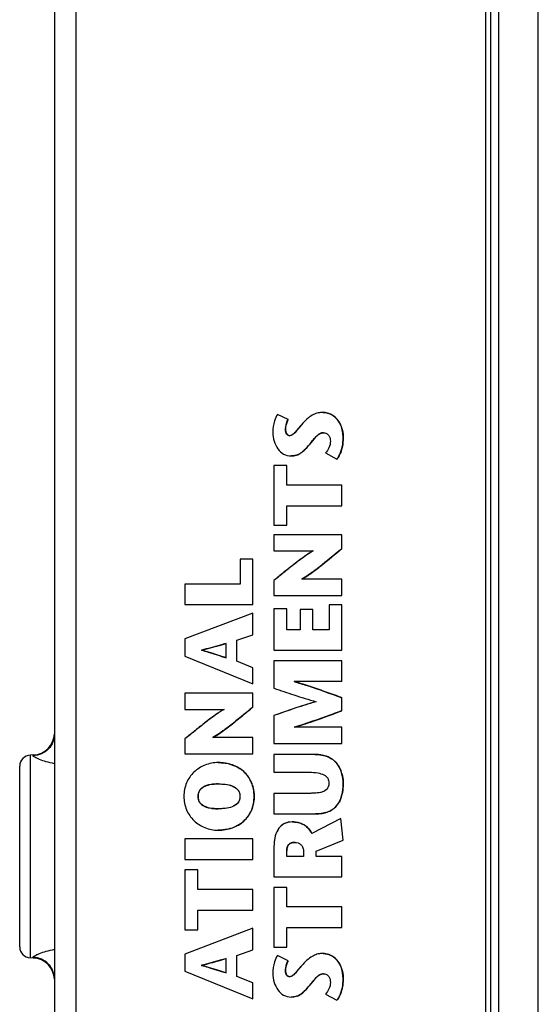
# Model space of a CAD drawing. Header units: inches. Extents: x 0 to 34, y 0 to 22.
# Tile 100 of 133: x 11.4 to 12.3, y 17.7 to 19.5. Entities that reach past the tile are written whole.
import ezdxf

# ---------------------------------------------------------------- set-up
doc = ezdxf.new("R2010")
doc.units = ezdxf.units.IN
doc.header["$LTSCALE"] = 1.87
doc.header["$MEASUREMENT"] = 0
doc.layers.get('0').update_dxf_attribs({"linetype": 'CONTINUOUS'})

msp = doc.modelspace()

# ---------------------------------------------------------------- linework, layer by layer
at = {"color": 3, "linetype": 'CONTINUOUS'}
for p, q in [((12.3203, 16.4184), (12.3203, 19.6077)), ((12.2503, 16.488), (12.2503, 19.538))]:
    msp.add_line(p, q, dxfattribs=at)
at = {"color": 7, "linetype": 'CONTINUOUS'}
for p, q in [((11.4587, 19.5574), (11.4587, 16.4676)), ((11.4967, 19.5574), (11.4967, 16.4676)), ((12.2264, 19.5712), (12.2264, 16.4538)), ((12.236, 16.4538), (12.236, 19.5712)), ((11.9371, 18.8035), (11.9371, 18.8035)), ((11.8747, 18.7907), (11.8557, 18.8)), ((11.8747, 18.7907), (11.8557, 18.8)), ((11.8557, 18.8), (11.8557, 18.8)), ((11.8747, 18.7907), (11.8747, 18.7907)), ((11.8702, 18.7729), (11.8702, 18.7729)), ((11.8711, 18.7674), (11.8718, 18.7658)), ((11.8718, 18.7658), (11.8733, 18.7639)), ((11.9319, 18.766), (11.9297, 18.7647)), ((11.9375, 18.7673), (11.9375, 18.7673)), ((11.8733, 18.7639), (11.8745, 18.763)), ((11.8777, 18.7621), (11.8776, 18.7621)), ((11.9206, 18.756), (11.9124, 18.746)), ((11.9236, 18.7594), (11.9206, 18.756)), ((11.9263, 18.762), (11.9236, 18.7594)), ((11.9297, 18.7647), (11.9263, 18.762)), ((11.9728, 18.7583), (11.9727, 18.7583)), ((11.9031, 18.7359), (11.9004, 18.7334)), ((11.9124, 18.746), (11.9124, 18.746)), ((11.9416, 18.7313), (11.9616, 18.7203)), ((11.8801, 18.726), (11.88, 18.726)), ((11.9617, 18.7203), (11.9616, 18.7203)), ((11.8496, 18.7088), (11.8496, 18.6025)), ((11.8723, 18.7088), (11.8496, 18.7088)), ((11.8723, 18.6739), (11.8723, 18.7088)), ((11.8723, 18.6739), (11.8723, 18.7088)), ((11.9707, 18.6739), (11.8723, 18.6739)), ((11.9706, 18.6374), (11.9706, 18.6739)), ((11.9707, 18.6374), (11.9707, 18.6739)), ((11.8723, 18.6025), (11.8723, 18.6374)), ((11.8723, 18.6025), (11.8723, 18.6374)), ((11.8723, 18.6374), (11.9707, 18.6374)), ((11.8496, 18.6025), (11.8723, 18.6025)), ((11.8496, 18.5855), (11.8496, 18.5568)), ((11.9707, 18.5855), (11.8496, 18.5855)), ((11.9706, 18.5611), (11.9706, 18.5855)), ((11.9707, 18.5611), (11.9707, 18.5855)), ((11.8496, 18.5568), (11.9195, 18.5568)), ((11.9707, 18.5611), (11.9706, 18.5611)), ((11.7895, 18.5419), (11.7895, 18.4976)), ((11.8122, 18.5419), (11.7895, 18.5419)), ((11.8122, 18.4611), (11.8122, 18.5419)), ((11.8122, 18.4611), (11.8122, 18.5419)), ((11.8496, 18.5042), (11.8496, 18.4777)), ((11.9707, 18.5064), (11.8992, 18.5064)), ((11.905, 18.51), (11.8993, 18.5065)), ((11.9706, 18.4777), (11.9706, 18.5064)), ((11.9707, 18.4777), (11.9707, 18.5064)), ((11.6911, 18.4976), (11.6911, 18.4611)), ((11.7895, 18.4976), (11.6911, 18.4976)), ((11.8496, 18.4777), (11.9707, 18.4777)), ((11.6911, 18.4611), (11.8122, 18.4611)), ((11.8496, 18.4534), (11.8496, 18.3798)), ((11.8723, 18.4534), (11.8496, 18.4534)), ((11.8723, 18.4163), (11.8723, 18.4534)), ((11.8723, 18.4163), (11.8723, 18.4534)), ((11.8961, 18.4525), (11.8961, 18.4163)), ((11.9188, 18.4525), (11.8961, 18.4525)), ((11.9188, 18.4163), (11.9188, 18.4525)), ((11.9188, 18.4163), (11.9188, 18.4525)), ((11.948, 18.4608), (11.948, 18.4163)), ((11.9707, 18.4608), (11.948, 18.4608)), ((11.9706, 18.3798), (11.9706, 18.4608)), ((11.9707, 18.3798), (11.9707, 18.4608)), ((11.8122, 18.4461), (11.6911, 18.4001)), ((11.8122, 18.4073), (11.8122, 18.4461)), ((11.8122, 18.4073), (11.8122, 18.4461)), ((11.8122, 18.4461), (11.8122, 18.4461)), ((11.8961, 18.4163), (11.8723, 18.4163)), ((11.948, 18.4163), (11.9188, 18.4163)), ((11.6911, 18.4001), (11.6911, 18.3694)), ((11.7833, 18.3978), (11.8122, 18.4073)), ((11.7833, 18.3978), (11.8122, 18.4073)), ((11.7833, 18.3603), (11.7833, 18.3978)), ((11.7833, 18.3603), (11.7833, 18.3978)), ((11.7833, 18.3978), (11.7833, 18.3978)), ((11.8122, 18.4073), (11.8122, 18.4073)), ((11.7209, 18.3802), (11.7209, 18.3802)), ((11.7641, 18.3919), (11.7641, 18.3665)), ((11.8496, 18.3798), (11.9707, 18.3798)), ((11.6911, 18.3694), (11.8122, 18.3201)), ((11.8122, 18.3487), (11.7833, 18.3603)), ((11.8122, 18.3487), (11.7833, 18.3603)), ((11.7833, 18.3603), (11.7833, 18.3603)), ((11.8122, 18.3201), (11.8122, 18.3487)), ((11.8122, 18.3201), (11.8122, 18.3487)), ((11.8122, 18.3487), (11.8122, 18.3487)), ((11.8496, 18.3608), (11.8496, 18.3123)), ((11.9707, 18.3608), (11.8496, 18.3608)), ((11.9706, 18.3243), (11.9706, 18.3608)), ((11.9707, 18.3243), (11.9707, 18.3608)), ((11.8122, 18.3201), (11.8122, 18.3201)), ((11.9707, 18.3243), (11.8854, 18.3242)), ((11.6911, 18.3034), (11.6911, 18.2746)), ((11.8122, 18.3034), (11.6911, 18.3034)), ((11.8122, 18.279), (11.8122, 18.3034)), ((11.8122, 18.279), (11.8122, 18.3034)), ((11.9706, 18.2722), (11.9706, 18.2952)), ((11.9707, 18.2952), (11.9706, 18.2952)), ((11.9707, 18.2722), (11.9707, 18.2952)), ((11.6911, 18.2746), (11.761, 18.2746)), ((11.8122, 18.279), (11.8122, 18.279)), ((11.8496, 18.2634), (11.8496, 18.2139)), ((11.9707, 18.2722), (11.9706, 18.2722)), ((11.9707, 18.2426), (11.8854, 18.2427)), ((11.9706, 18.2139), (11.9706, 18.2426)), ((11.9707, 18.2139), (11.9707, 18.2426)), ((11.6911, 18.222), (11.6911, 18.1956)), ((11.8122, 18.2243), (11.7407, 18.2243)), ((11.7465, 18.2278), (11.7408, 18.2243)), ((11.8122, 18.1956), (11.8122, 18.2243)), ((11.8122, 18.1956), (11.8122, 18.2243)), ((11.8496, 18.2139), (11.9707, 18.2139)), ((11.4207, 18.1934), (11.4157, 18.1932)), ((11.4157, 17.8319), (11.4157, 18.1932)), ((11.4207, 18.1921), (11.4207, 18.1934)), ((11.6911, 18.1956), (11.8122, 18.1956)), ((11.8496, 18.1942), (11.8496, 18.1627)), ((11.9228, 18.1942), (11.8496, 18.1942)), ((11.3967, 17.8515), (11.3967, 18.1735)), ((11.7503, 18.1798), (11.7503, 18.1798)), ((11.8496, 18.1627), (11.9124, 18.1627)), ((11.7227, 18.1356), (11.7203, 18.1337)), ((11.7329, 18.1399), (11.7276, 18.1382)), ((11.7375, 18.1408), (11.7329, 18.1399)), ((11.7503, 18.1418), (11.7503, 18.1418)), ((11.9728, 18.142), (11.9727, 18.142)), ((11.7144, 18.1196), (11.7143, 18.1196)), ((11.8143, 18.1196), (11.8142, 18.1196)), ((11.8496, 18.125), (11.8496, 18.0885)), ((11.9129, 18.125), (11.8496, 18.125)), ((11.7205, 18.1054), (11.7232, 18.1034)), ((11.7332, 18.0993), (11.7376, 18.0984)), ((11.7503, 18.0975), (11.7503, 18.0975)), ((11.8496, 18.0885), (11.9237, 18.0885)), ((11.9236, 18.0885), (11.9237, 18.0885)), ((11.882, 18.0741), (11.8819, 18.0741)), ((11.9687, 18.0805), (11.9169, 18.0537)), ((11.9727, 18.0414), (11.9687, 18.0805)), ((11.9688, 18.0805), (11.9687, 18.0805)), ((11.9728, 18.0414), (11.9688, 18.0805)), ((11.7503, 18.0594), (11.7503, 18.0594)), ((11.7503, 18.0594), (11.7503, 18.0594)), ((11.6911, 18.0437), (11.6911, 18.0072)), ((11.8122, 18.0437), (11.6911, 18.0437)), ((11.8122, 18.0072), (11.8122, 18.0437)), ((11.8122, 18.0072), (11.8122, 18.0437)), ((11.8496, 18.0302), (11.8496, 17.9762)), ((11.8872, 18.0376), (11.8871, 18.0376)), ((11.9248, 18.0222), (11.9727, 18.0414)), ((11.9249, 18.0222), (11.9728, 18.0414)), ((11.9728, 18.0414), (11.9727, 18.0414)), ((11.8723, 18.0127), (11.8723, 18.0224)), ((11.8723, 18.0127), (11.8723, 18.0224)), ((11.8723, 18.0224), (11.8723, 18.0224)), ((11.902, 18.0127), (11.8723, 18.0127)), ((11.902, 18.0231), (11.902, 18.0127)), ((11.9248, 18.0127), (11.9248, 18.0222)), ((11.9249, 18.0222), (11.9248, 18.0222)), ((11.9707, 18.0127), (11.9248, 18.0127)), ((11.9249, 18.0127), (11.9249, 18.0222)), ((11.9706, 17.9762), (11.9706, 18.0127)), ((11.9707, 17.9762), (11.9707, 18.0127)), ((11.6911, 18.0072), (11.8122, 18.0072)), ((11.6911, 17.9885), (11.6911, 17.8821)), ((11.7138, 17.9885), (11.6911, 17.9885)), ((11.7138, 17.9535), (11.7138, 17.9885)), ((11.7138, 17.9535), (11.7138, 17.9885)), ((11.8496, 17.9762), (11.9707, 17.9762)), ((11.8122, 17.9535), (11.7138, 17.9535)), ((11.8122, 17.917), (11.8122, 17.9535)), ((11.8122, 17.917), (11.8122, 17.9535)), ((11.8496, 17.9575), (11.8496, 17.8511)), ((11.8723, 17.9575), (11.8496, 17.9575)), ((11.8723, 17.9226), (11.8723, 17.9575)), ((11.8723, 17.9226), (11.8723, 17.9575)), ((11.7138, 17.8821), (11.7138, 17.917)), ((11.7138, 17.8821), (11.7138, 17.917)), ((11.7138, 17.917), (11.8122, 17.917)), ((11.9707, 17.9226), (11.8723, 17.9226)), ((11.9706, 17.8861), (11.9706, 17.9226)), ((11.9707, 17.8861), (11.9707, 17.9226)), ((11.8122, 17.8847), (11.6911, 17.8387)), ((11.6911, 17.8821), (11.7138, 17.8821)), ((11.8122, 17.846), (11.8122, 17.8847)), ((11.8122, 17.846), (11.8122, 17.8847)), ((11.8122, 17.8847), (11.8122, 17.8847)), ((11.8723, 17.8511), (11.8723, 17.8861)), ((11.8723, 17.8511), (11.8723, 17.8861)), ((11.8723, 17.8861), (11.9707, 17.8861)), ((11.6911, 17.8387), (11.6911, 17.8081)), ((11.7833, 17.8364), (11.8122, 17.846)), ((11.7833, 17.8364), (11.8122, 17.846)), ((11.7833, 17.7989), (11.7833, 17.8364)), ((11.7833, 17.7989), (11.7833, 17.8364)), ((11.7833, 17.8364), (11.7833, 17.8364)), ((11.8122, 17.846), (11.8122, 17.846)), ((11.8496, 17.8511), (11.8723, 17.8511)), ((11.8747, 17.8269), (11.8557, 17.8363)), ((11.8747, 17.8269), (11.8557, 17.8363)), ((11.8557, 17.8363), (11.8557, 17.8363)), ((11.9371, 17.8397), (11.9371, 17.8397)), ((11.4207, 17.8317), (11.4157, 17.8319)), ((11.4207, 17.8317), (11.4207, 17.8329)), ((11.7209, 17.8188), (11.7209, 17.8188)), ((11.7641, 17.8306), (11.7641, 17.8051)), ((11.8747, 17.8269), (11.8747, 17.8269)), ((11.6911, 17.8081), (11.8122, 17.7588)), ((11.8702, 17.8091), (11.8702, 17.8091)), ((11.8711, 17.8036), (11.8718, 17.8021)), ((11.8718, 17.8021), (11.8733, 17.8001)), ((11.9319, 17.8022), (11.9297, 17.801)), ((11.9375, 17.8036), (11.9375, 17.8036)), ((11.8122, 17.7873), (11.7833, 17.7989)), ((11.8122, 17.7873), (11.7833, 17.7989)), ((11.7833, 17.7989), (11.7833, 17.7989)), ((11.8122, 17.7588), (11.8122, 17.7873)), ((11.8122, 17.7588), (11.8122, 17.7873)), ((11.8122, 17.7873), (11.8122, 17.7873)), ((11.8733, 17.8001), (11.8745, 17.7993)), ((11.8777, 17.7984), (11.8776, 17.7984)), ((11.9206, 17.7922), (11.9124, 17.7823)), ((11.9236, 17.7956), (11.9206, 17.7922)), ((11.9263, 17.7983), (11.9236, 17.7956)), ((11.9297, 17.801), (11.9263, 17.7983)), ((11.9728, 17.7946), (11.9727, 17.7946)), ((11.9031, 17.7721), (11.9004, 17.7696)), ((11.9124, 17.7823), (11.9124, 17.7823)), ((11.9416, 17.7676), (11.9616, 17.7565)), ((11.8122, 17.7588), (11.8122, 17.7588)), ((11.8801, 17.7622), (11.88, 17.7622)), ((11.9617, 17.7565), (11.9616, 17.7565))]:
    msp.add_line(p, q, dxfattribs=at)
for centre, radius, start, end in [((11.9349, 18.7675), 0.0363, 61.4166, 70.7925), ((11.9349, 18.7674), 0.0363, 52.7104, 61.4337), ((11.935, 18.7676), 0.0361, 42.5318, 52.6875), ((11.9341, 18.7668), 0.0372, 33.707, 42.4963), ((11.9375, 18.7554), 0.0119, 89.9992, 93.6104), ((11.9254, 18.7626), 0.0469, 15.6967, 22.0134), ((11.9011, 18.7563), 0.0715, 348.6879, 349.255), ((11.882, 18.7526), 0.0264, 289.5328, 297.0279), ((11.9237, 18.7491), 0.0478, 331.7867, 336.6779), ((11.4194, 18.2327), 0.0394, 272, 357.7827), ((11.4164, 18.1735), 0.0197, 92, 180), ((11.9304, 18.1528), 0.0402, 46.9284, 55.7703), ((11.7581, 18.122), 0.0563, 44.3583, 54.7922), ((11.7593, 18.1233), 0.0545, 36.0947, 44.3046), ((11.7587, 18.123), 0.0551, 22.4163, 36.0148), ((11.9169, 18.1458), 0.0555, 15.1808, 20.3084), ((11.7564, 18.122), 0.0576, 17.6058, 22.4344), ((11.7317, 18.1208), 0.0172, 153.4145, 156.8803), ((11.9118, 18.1366), 0.0605, 342.7502, 347.5562), ((11.7316, 18.1184), 0.0171, 203.9294, 209.4317), ((11.933, 18.1272), 0.0372, 303.696, 311.2233), ((11.9328, 18.1273), 0.0375, 311.322, 323.5385), ((11.9302, 18.1292), 0.0407, 323.5622, 330.8722), ((11.7592, 18.1161), 0.0547, 312.5723, 323.2366), ((11.759, 18.1161), 0.0548, 323.3198, 335.5078), ((11.9285, 18.1367), 0.0478, 285.2743, 291.1003), ((11.7532, 18.1264), 0.0667, 286.7158, 292.4748), ((11.7578, 18.1176), 0.0567, 304.5421, 312.5467), ((11.8837, 18.0263), 0.0107, 130.333, 137.3977), ((11.4164, 17.8515), 0.0197, 180, 268), ((11.9349, 17.8037), 0.0363, 52.7107, 70.7969), ((11.4194, 17.7923), 0.0394, 2.2164, 88), ((11.935, 17.8038), 0.0361, 42.533, 52.6876), ((11.9341, 17.8031), 0.0372, 33.7015, 42.4973), ((11.9375, 17.7916), 0.0119, 89.9993, 93.5934), ((11.9254, 17.7988), 0.0469, 15.6919, 22.0096), ((11.9235, 17.7854), 0.048, 331.9446, 336.6822), ((11.882, 17.7888), 0.0264, 289.5794, 297.0848)]:
    msp.add_arc(centre, radius, start, end, dxfattribs=at)
for points, knots in [([(11.9371, 18.8035), (11.9341, 18.8035), (11.9281, 18.8031), (11.919, 18.7998), (11.9098, 18.7933), (11.904, 18.7875), (11.9008, 18.7841)], [0, 0, 0, 0, 0.211374, 0.423088, 0.673531, 1, 1, 1, 1]), ([(11.9371, 18.8035), (11.9378, 18.8035), (11.9411, 18.8033), (11.9443, 18.8025), (11.9468, 18.8017)], [0, 0, 0, 0, 0.211518, 1, 1, 1, 1]), ([(11.9727, 18.7583), (11.9727, 18.7659), (11.9709, 18.7794), (11.9605, 18.7947), (11.9485, 18.8017), (11.9405, 18.8035), (11.9371, 18.8035)], [0, 0, 0, 0, 0.357603, 0.623377, 0.838424, 1, 1, 1, 1]), ([(11.9727, 18.7583), (11.9727, 18.7688), (11.9686, 18.7908), (11.9474, 18.8035), (11.9371, 18.8035)], [0, 0, 0, 0, 0.504533, 1, 1, 1, 1]), ([(11.8557, 18.8), (11.8534, 18.7964), (11.8493, 18.7861), (11.8475, 18.7751), (11.8475, 18.7684)], [0, 0, 0, 0, 0.38441, 1, 1, 1, 1]), ([(11.8747, 18.7907), (11.874, 18.7894), (11.8712, 18.7839), (11.8702, 18.7776), (11.8702, 18.7729)], [0, 0, 0, 0, 0.23427, 1, 1, 1, 1]), ([(11.8702, 18.7729), (11.8702, 18.7745), (11.8705, 18.7807), (11.8723, 18.7868), (11.8747, 18.7907)], [0, 0, 0, 0, 0.268192, 1, 1, 1, 1]), ([(11.9008, 18.7841), (11.8962, 18.7792), (11.8907, 18.7719), (11.8833, 18.764), (11.8794, 18.7621), (11.8776, 18.7621)], [0, 0, 0, 0, 0.623129, 0.838568, 1, 1, 1, 1]), ([(11.9008, 18.7841), (11.8971, 18.7801), (11.8919, 18.7737), (11.8852, 18.7656), (11.8803, 18.7621), (11.8776, 18.7621)], [0, 0, 0, 0, 0.502342, 0.753436, 1, 1, 1, 1]), ([(11.9651, 18.7875), (11.9654, 18.7869), (11.9669, 18.7846), (11.9682, 18.7821), (11.9689, 18.7802)], [0, 0, 0, 0, 0.23895, 1, 1, 1, 1]), ([(11.8475, 18.7684), (11.8475, 18.7629), (11.849, 18.7523), (11.8555, 18.7384), (11.8661, 18.7284), (11.8755, 18.726), (11.88, 18.726)], [0, 0, 0, 0, 0.278706, 0.533886, 0.767931, 1, 1, 1, 1]), ([(11.8702, 18.7729), (11.8702, 18.7723), (11.8703, 18.7705), (11.8707, 18.7686), (11.8711, 18.7674)], [0, 0, 0, 0, 0.278681, 1, 1, 1, 1]), ([(11.8776, 18.7621), (11.8766, 18.7621), (11.8746, 18.7626), (11.8721, 18.7649), (11.8705, 18.7685), (11.8702, 18.7713), (11.8702, 18.7729)], [0, 0, 0, 0, 0.201577, 0.416953, 0.674606, 1, 1, 1, 1]), ([(11.9124, 18.746), (11.9145, 18.7484), (11.9183, 18.7533), (11.924, 18.7601), (11.93, 18.7656), (11.9351, 18.7673), (11.9375, 18.7673)], [0, 0, 0, 0, 0.281866, 0.551182, 0.789097, 1, 1, 1, 1]), ([(11.9375, 18.7673), (11.9394, 18.7673), (11.9433, 18.7665), (11.9475, 18.7626), (11.9496, 18.7576), (11.9501, 18.7539), (11.9501, 18.7521)], [0, 0, 0, 0, 0.268258, 0.507263, 0.751118, 1, 1, 1, 1]), ([(11.9706, 18.7753), (11.971, 18.774), (11.9723, 18.7685), (11.9728, 18.7627), (11.9728, 18.7583)], [0, 0, 0, 0, 0.22713, 1, 1, 1, 1]), ([(11.9501, 18.7521), (11.9501, 18.7481), (11.9481, 18.7405), (11.9438, 18.7342), (11.9416, 18.7313)], [0, 0, 0, 0, 0.527645, 1, 1, 1, 1]), ([(11.9616, 18.7203), (11.9636, 18.7227), (11.9706, 18.7343), (11.9727, 18.7481), (11.9727, 18.7583)], [0, 0, 0, 0, 0.236277, 1, 1, 1, 1]), ([(11.88, 18.726), (11.8833, 18.726), (11.8896, 18.7267), (11.8981, 18.7311), (11.9053, 18.7379), (11.9099, 18.7432), (11.9124, 18.746)], [0, 0, 0, 0, 0.249537, 0.471213, 0.71172, 1, 1, 1, 1]), ([(11.9004, 18.7334), (11.8999, 18.733), (11.8979, 18.7313), (11.8957, 18.7299), (11.894, 18.729)], [0, 0, 0, 0, 0.257589, 1, 1, 1, 1]), ([(11.9124, 18.746), (11.9116, 18.7451), (11.9086, 18.7416), (11.9055, 18.7382), (11.9031, 18.7359)], [0, 0, 0, 0, 0.273583, 1, 1, 1, 1]), ([(11.9713, 18.7422), (11.971, 18.7412), (11.9701, 18.7371), (11.9688, 18.733), (11.9676, 18.7302)], [0, 0, 0, 0, 0.255189, 1, 1, 1, 1]), ([(11.8908, 18.7277), (11.89, 18.7274), (11.8866, 18.7263), (11.8829, 18.726), (11.8801, 18.726)], [0, 0, 0, 0, 0.230871, 1, 1, 1, 1]), ([(11.9195, 18.5568), (11.913, 18.5534), (11.901, 18.545), (11.8836, 18.5318), (11.8666, 18.5181), (11.8553, 18.5088), (11.8496, 18.5042)], [0, 0, 0, 0, 0.249982, 0.50006, 0.749974, 1, 1, 1, 1]), ([(11.9195, 18.5567), (11.9144, 18.5541), (11.9032, 18.5466), (11.886, 18.5337), (11.8678, 18.5191), (11.8555, 18.509), (11.8496, 18.5042)], [0, 0, 0, 0, 0.198716, 0.45764, 0.737949, 1, 1, 1, 1]), ([(11.8992, 18.5065), (11.9049, 18.5097), (11.9168, 18.5178), (11.9406, 18.536), (11.9585, 18.5511), (11.9706, 18.5611)], [0, 0, 0, 0, 0.219143, 0.475831, 1, 1, 1, 1]), ([(11.8992, 18.5064), (11.9057, 18.5102), (11.9181, 18.5187), (11.9418, 18.5371), (11.9591, 18.5516), (11.9706, 18.5611)], [0, 0, 0, 0, 0.249981, 0.50004, 1, 1, 1, 1]), ([(11.9707, 18.5611), (11.9668, 18.5579), (11.9506, 18.5444), (11.9343, 18.531), (11.9214, 18.5214)], [0, 0, 0, 0, 0.239804, 1, 1, 1, 1]), ([(11.9214, 18.5214), (11.92, 18.5203), (11.9146, 18.5164), (11.9092, 18.5126), (11.905, 18.51)], [0, 0, 0, 0, 0.264918, 1, 1, 1, 1]), ([(11.7203, 18.38), (11.7244, 18.381), (11.7391, 18.3848), (11.7536, 18.389), (11.7641, 18.3919)], [0, 0, 0, 0, 0.278153, 1, 1, 1, 1]), ([(11.7641, 18.3665), (11.7606, 18.3676), (11.7461, 18.3723), (11.7315, 18.3769), (11.7203, 18.38)], [0, 0, 0, 0, 0.240353, 1, 1, 1, 1]), ([(11.7642, 18.3919), (11.7607, 18.391), (11.7461, 18.3869), (11.7315, 18.3828), (11.7204, 18.38)], [0, 0, 0, 0, 0.24, 1, 1, 1, 1]), ([(11.7204, 18.38), (11.7245, 18.3789), (11.7392, 18.3747), (11.7536, 18.3698), (11.7642, 18.3665)], [0, 0, 0, 0, 0.277258, 1, 1, 1, 1]), ([(11.8496, 18.3123), (11.8615, 18.3083), (11.8863, 18.2996), (11.9114, 18.292), (11.9247, 18.2883)], [0, 0, 0, 0, 0.476296, 1, 1, 1, 1]), ([(11.8854, 18.3241), (11.8931, 18.3218), (11.9218, 18.313), (11.9501, 18.3028), (11.9707, 18.2952)], [0, 0, 0, 0, 0.267724, 1, 1, 1, 1]), ([(11.9706, 18.2952), (11.964, 18.2977), (11.9358, 18.308), (11.9073, 18.3176), (11.8854, 18.3241)], [0, 0, 0, 0, 0.237145, 1, 1, 1, 1]), ([(11.761, 18.2746), (11.7559, 18.2719), (11.7447, 18.2645), (11.7275, 18.2515), (11.7093, 18.2369), (11.6971, 18.2269), (11.6911, 18.222)], [0, 0, 0, 0, 0.19878, 0.457667, 0.737923, 1, 1, 1, 1]), ([(11.761, 18.2746), (11.7545, 18.2712), (11.7425, 18.2629), (11.7251, 18.2496), (11.7081, 18.2359), (11.6968, 18.2267), (11.6911, 18.222)], [0, 0, 0, 0, 0.249982, 0.50006, 0.749974, 1, 1, 1, 1]), ([(11.7407, 18.2243), (11.7464, 18.2276), (11.7583, 18.2356), (11.7821, 18.2539), (11.8, 18.2689), (11.8122, 18.279)], [0, 0, 0, 0, 0.219115, 0.475789, 1, 1, 1, 1]), ([(11.7407, 18.2243), (11.7472, 18.228), (11.7596, 18.2366), (11.7834, 18.2549), (11.8006, 18.2694), (11.8122, 18.279)], [0, 0, 0, 0, 0.249981, 0.50004, 1, 1, 1, 1]), ([(11.8122, 18.279), (11.8083, 18.2757), (11.7921, 18.2622), (11.7758, 18.2488), (11.7629, 18.2392)], [0, 0, 0, 0, 0.239828, 1, 1, 1, 1]), ([(11.9247, 18.2883), (11.9178, 18.2863), (11.8926, 18.2787), (11.8677, 18.2699), (11.8496, 18.2634)], [0, 0, 0, 0, 0.270885, 1, 1, 1, 1]), ([(11.9707, 18.2722), (11.964, 18.2697), (11.9358, 18.2592), (11.9074, 18.2494), (11.8854, 18.2428)], [0, 0, 0, 0, 0.237183, 1, 1, 1, 1]), ([(11.8854, 18.2428), (11.8931, 18.2451), (11.9218, 18.2541), (11.95, 18.2645), (11.9706, 18.2722)], [0, 0, 0, 0, 0.267672, 1, 1, 1, 1]), ([(11.4587, 18.2312), (11.4587, 18.2262), (11.4568, 18.2161), (11.4484, 18.2033), (11.4358, 18.1946), (11.4257, 18.1923), (11.4207, 18.1921)], [0, 0, 0, 0, 0.249209, 0.498874, 0.749194, 1, 1, 1, 1]), ([(11.7629, 18.2392), (11.7615, 18.2382), (11.7561, 18.2342), (11.7506, 18.2304), (11.7465, 18.2278)], [0, 0, 0, 0, 0.264972, 1, 1, 1, 1]), ([(11.4587, 18.1777), (11.4537, 18.1787), (11.4446, 18.1809), (11.4341, 18.1843), (11.4275, 18.1872), (11.424, 18.189), (11.4218, 18.1904), (11.4207, 18.1916), (11.4207, 18.1921)], [0, 0, 0, 0, 0.370545, 0.679685, 0.802455, 0.898623, 0.964442, 1, 1, 1, 1]), ([(11.9228, 18.1942), (11.9245, 18.1942), (11.9306, 18.194), (11.9368, 18.193), (11.941, 18.1917)], [0, 0, 0, 0, 0.271111, 1, 1, 1, 1]), ([(11.9727, 18.142), (11.9727, 18.1486), (11.9712, 18.1617), (11.9624, 18.1796), (11.9452, 18.1921), (11.9306, 18.1942), (11.9228, 18.1942)], [0, 0, 0, 0, 0.245562, 0.476087, 0.712404, 1, 1, 1, 1]), ([(11.9727, 18.142), (11.9727, 18.1488), (11.9711, 18.1625), (11.9629, 18.1781), (11.9524, 18.1869), (11.94, 18.1929), (11.9296, 18.1942), (11.9228, 18.1942)], [0, 0, 0, 0, 0.250136, 0.499383, 0.624667, 0.750076, 1, 1, 1, 1]), ([(11.941, 18.1917), (11.9421, 18.1913), (11.9463, 18.1899), (11.9503, 18.1878), (11.953, 18.186)], [0, 0, 0, 0, 0.2622, 1, 1, 1, 1]), ([(11.7503, 18.1798), (11.7422, 18.1798), (11.7262, 18.1769), (11.7059, 18.1639), (11.6921, 18.1439), (11.6891, 18.1278), (11.6891, 18.1196)], [0, 0, 0, 0, 0.255258, 0.498579, 0.74179, 1, 1, 1, 1]), ([(11.8142, 18.1196), (11.8142, 18.1281), (11.8113, 18.1447), (11.7969, 18.165), (11.7754, 18.1774), (11.7588, 18.1798), (11.7503, 18.1798)], [0, 0, 0, 0, 0.26092, 0.498488, 0.738975, 1, 1, 1, 1]), ([(11.7503, 18.1798), (11.7527, 18.1798), (11.762, 18.1794), (11.7712, 18.1774), (11.7776, 18.1749)], [0, 0, 0, 0, 0.26122, 1, 1, 1, 1]), ([(11.7776, 18.1749), (11.7788, 18.1744), (11.7833, 18.1725), (11.7875, 18.1701), (11.7905, 18.168)], [0, 0, 0, 0, 0.253949, 1, 1, 1, 1]), ([(11.9124, 18.1627), (11.9175, 18.1627), (11.9264, 18.1621), (11.938, 18.1588), (11.9459, 18.1525), (11.9475, 18.1465), (11.9475, 18.1437)], [0, 0, 0, 0, 0.344902, 0.607333, 0.810092, 1, 1, 1, 1]), ([(11.9705, 18.1603), (11.9709, 18.1589), (11.9723, 18.1529), (11.9728, 18.1466), (11.9728, 18.142)], [0, 0, 0, 0, 0.244287, 1, 1, 1, 1]), ([(11.7143, 18.1196), (11.7143, 18.1231), (11.7159, 18.1302), (11.7245, 18.1376), (11.7364, 18.1412), (11.7453, 18.1418), (11.7503, 18.1418)], [0, 0, 0, 0, 0.21981, 0.4331, 0.688045, 1, 1, 1, 1]), ([(11.7276, 18.1382), (11.7272, 18.138), (11.7255, 18.1372), (11.7239, 18.1363), (11.7227, 18.1356)], [0, 0, 0, 0, 0.25946, 1, 1, 1, 1]), ([(11.7503, 18.1418), (11.7492, 18.1418), (11.7449, 18.1417), (11.7406, 18.1414), (11.7375, 18.1408)], [0, 0, 0, 0, 0.264592, 1, 1, 1, 1]), ([(11.7503, 18.1418), (11.7555, 18.1418), (11.765, 18.1412), (11.7778, 18.1379), (11.7872, 18.1306), (11.789, 18.1232), (11.789, 18.1196)], [0, 0, 0, 0, 0.316012, 0.57364, 0.784771, 1, 1, 1, 1]), ([(11.7503, 18.1418), (11.7544, 18.1418), (11.7628, 18.1414), (11.775, 18.139), (11.7844, 18.1334), (11.7885, 18.1259), (11.789, 18.1217), (11.789, 18.1196)], [0, 0, 0, 0, 0.250313, 0.500515, 0.749133, 0.874431, 1, 1, 1, 1]), ([(11.8113, 18.1394), (11.8118, 18.1379), (11.8136, 18.1314), (11.8143, 18.1247), (11.8143, 18.1196)], [0, 0, 0, 0, 0.23954, 1, 1, 1, 1]), ([(11.9475, 18.1437), (11.9475, 18.1404), (11.9463, 18.1338), (11.9379, 18.1275), (11.9264, 18.1253), (11.9178, 18.125), (11.9129, 18.125)], [0, 0, 0, 0, 0.218462, 0.418066, 0.670922, 1, 1, 1, 1]), ([(11.9475, 18.1437), (11.9475, 18.1418), (11.9471, 18.1381), (11.9438, 18.1312), (11.935, 18.1266), (11.924, 18.1252), (11.9166, 18.125), (11.9129, 18.125)], [0, 0, 0, 0, 0.125801, 0.251209, 0.499168, 0.749527, 1, 1, 1, 1]), ([(11.9236, 18.0885), (11.9314, 18.0885), (11.9427, 18.09), (11.9551, 18.0968), (11.9644, 18.1056), (11.9715, 18.1212), (11.9727, 18.1348), (11.9727, 18.142)], [0, 0, 0, 0, 0.281327, 0.399067, 0.510697, 0.739184, 1, 1, 1, 1]), ([(11.9236, 18.0885), (11.9305, 18.0885), (11.941, 18.0897), (11.9536, 18.0957), (11.9641, 18.1049), (11.9716, 18.1212), (11.9727, 18.1351), (11.9727, 18.142)], [0, 0, 0, 0, 0.249949, 0.375374, 0.500614, 0.749782, 1, 1, 1, 1]), ([(11.9728, 18.142), (11.9728, 18.1403), (11.9726, 18.1342), (11.9719, 18.128), (11.9709, 18.1236)], [0, 0, 0, 0, 0.261772, 1, 1, 1, 1]), ([(11.6891, 18.1196), (11.6891, 18.1114), (11.6921, 18.0953), (11.7059, 18.0754), (11.7262, 18.0624), (11.7422, 18.0594), (11.7503, 18.0594)], [0, 0, 0, 0, 0.258113, 0.501298, 0.74466, 1, 1, 1, 1]), ([(11.7503, 18.0975), (11.7453, 18.0975), (11.7364, 18.0981), (11.7245, 18.1017), (11.7159, 18.1091), (11.7143, 18.1162), (11.7143, 18.1196)], [0, 0, 0, 0, 0.312097, 0.567139, 0.780411, 1, 1, 1, 1]), ([(11.7159, 18.1275), (11.7156, 18.1269), (11.7147, 18.1244), (11.7144, 18.1217), (11.7144, 18.1196)], [0, 0, 0, 0, 0.236997, 1, 1, 1, 1]), ([(11.7144, 18.1196), (11.7144, 18.1189), (11.7145, 18.1161), (11.7151, 18.1134), (11.716, 18.1115)], [0, 0, 0, 0, 0.26727, 1, 1, 1, 1]), ([(11.789, 18.1196), (11.789, 18.1161), (11.7872, 18.1086), (11.7778, 18.1013), (11.765, 18.098), (11.7555, 18.0975), (11.7503, 18.0975)], [0, 0, 0, 0, 0.215017, 0.426132, 0.683854, 1, 1, 1, 1]), ([(11.7503, 18.0594), (11.7588, 18.0594), (11.7753, 18.0619), (11.7969, 18.0742), (11.8113, 18.0945), (11.8142, 18.1111), (11.8142, 18.1196)], [0, 0, 0, 0, 0.261082, 0.50156, 0.739074, 1, 1, 1, 1]), ([(11.789, 18.1196), (11.789, 18.1175), (11.7885, 18.1133), (11.7844, 18.1058), (11.775, 18.1003), (11.7628, 18.0979), (11.7544, 18.0975), (11.7503, 18.0975)], [0, 0, 0, 0, 0.125567, 0.250863, 0.499487, 0.749689, 1, 1, 1, 1]), ([(11.8143, 18.1196), (11.8143, 18.1172), (11.8139, 18.1083), (11.8116, 18.0994), (11.8089, 18.0934)], [0, 0, 0, 0, 0.266016, 1, 1, 1, 1]), ([(11.9696, 18.1187), (11.9694, 18.1179), (11.9683, 18.1147), (11.9669, 18.1116), (11.9657, 18.1094)], [0, 0, 0, 0, 0.255912, 1, 1, 1, 1]), ([(11.7278, 18.101), (11.7282, 18.1009), (11.7299, 18.1002), (11.7318, 18.0997), (11.7332, 18.0993)], [0, 0, 0, 0, 0.240991, 1, 1, 1, 1]), ([(11.7376, 18.0984), (11.7386, 18.0982), (11.7428, 18.0977), (11.7471, 18.0975), (11.7503, 18.0975)], [0, 0, 0, 0, 0.235552, 1, 1, 1, 1]), ([(11.9411, 18.0906), (11.9398, 18.0903), (11.9341, 18.089), (11.9282, 18.0885), (11.9237, 18.0885)], [0, 0, 0, 0, 0.23052, 1, 1, 1, 1]), ([(11.9536, 18.0962), (11.953, 18.0958), (11.9505, 18.0943), (11.9478, 18.093), (11.9457, 18.0922)], [0, 0, 0, 0, 0.242936, 1, 1, 1, 1]), ([(11.8819, 18.0741), (11.8774, 18.0741), (11.8681, 18.0724), (11.857, 18.063), (11.8507, 18.048), (11.8496, 18.0366), (11.8496, 18.0302)], [0, 0, 0, 0, 0.22456, 0.440454, 0.688909, 1, 1, 1, 1]), ([(11.8819, 18.0741), (11.8769, 18.0741), (11.8664, 18.072), (11.8552, 18.0604), (11.8504, 18.0456), (11.8496, 18.0353), (11.8496, 18.0302)], [0, 0, 0, 0, 0.249297, 0.498303, 0.748941, 1, 1, 1, 1]), ([(11.9169, 18.0537), (11.9141, 18.0594), (11.9044, 18.0709), (11.8896, 18.0741), (11.8819, 18.0741)], [0, 0, 0, 0, 0.453161, 1, 1, 1, 1]), ([(11.9169, 18.0537), (11.9153, 18.0569), (11.9113, 18.0629), (11.9, 18.0719), (11.889, 18.0741), (11.8819, 18.0741)], [0, 0, 0, 0, 0.251056, 0.50198, 1, 1, 1, 1]), ([(11.882, 18.0741), (11.8834, 18.0741), (11.8887, 18.0739), (11.8939, 18.0729), (11.8975, 18.0716)], [0, 0, 0, 0, 0.272754, 1, 1, 1, 1]), ([(11.9034, 18.0687), (11.9049, 18.0678), (11.9105, 18.0639), (11.9147, 18.0582), (11.9169, 18.0537)], [0, 0, 0, 0, 0.260889, 1, 1, 1, 1]), ([(11.7724, 18.0626), (11.7706, 18.062), (11.7634, 18.0602), (11.7559, 18.0594), (11.7503, 18.0594)], [0, 0, 0, 0, 0.242124, 1, 1, 1, 1]), ([(11.8723, 18.0224), (11.8723, 18.0261), (11.8733, 18.0322), (11.8801, 18.0371), (11.8846, 18.0376), (11.8871, 18.0376)], [0, 0, 0, 0, 0.454021, 0.68992, 1, 1, 1, 1]), ([(11.8723, 18.0224), (11.8723, 18.0264), (11.8736, 18.0332), (11.881, 18.0373), (11.8851, 18.0376), (11.8871, 18.0376)], [0, 0, 0, 0, 0.495109, 0.746987, 1, 1, 1, 1]), ([(11.8758, 18.0336), (11.8739, 18.0314), (11.8725, 18.0274), (11.8723, 18.0234), (11.8723, 18.0224)], [0, 0, 0, 0, 0.736626, 1, 1, 1, 1]), ([(11.8804, 18.0366), (11.88, 18.0364), (11.8788, 18.0359), (11.8776, 18.0352), (11.8768, 18.0345)], [0, 0, 0, 0, 0.266239, 1, 1, 1, 1]), ([(11.8872, 18.0376), (11.8865, 18.0376), (11.8842, 18.0376), (11.8819, 18.0371), (11.8804, 18.0366)], [0, 0, 0, 0, 0.281812, 1, 1, 1, 1]), ([(11.8871, 18.0376), (11.8907, 18.0376), (11.8963, 18.0356), (11.9011, 18.0295), (11.902, 18.0253), (11.902, 18.0231)], [0, 0, 0, 0, 0.462074, 0.715034, 1, 1, 1, 1]), ([(11.4207, 17.8329), (11.4207, 17.8334), (11.4218, 17.8346), (11.424, 17.836), (11.4275, 17.8379), (11.4341, 17.8407), (11.4446, 17.8442), (11.4537, 17.8463), (11.4587, 17.8473)], [0, 0, 0, 0, 0.035554, 0.101373, 0.19753, 0.320279, 0.629402, 1, 1, 1, 1]), ([(11.8557, 17.8363), (11.8534, 17.8327), (11.8494, 17.8224), (11.8475, 17.8114), (11.8475, 17.8046)], [0, 0, 0, 0, 0.384265, 1, 1, 1, 1]), ([(11.9371, 17.8397), (11.9341, 17.8397), (11.9281, 17.8393), (11.919, 17.836), (11.9098, 17.8295), (11.904, 17.8237), (11.9008, 17.8203)], [0, 0, 0, 0, 0.211357, 0.423034, 0.673454, 1, 1, 1, 1]), ([(11.9727, 17.7946), (11.9727, 17.8022), (11.9709, 17.8157), (11.9605, 17.8309), (11.9485, 17.838), (11.9405, 17.8397), (11.9371, 17.8397)], [0, 0, 0, 0, 0.357677, 0.623427, 0.838436, 1, 1, 1, 1]), ([(11.9371, 17.8397), (11.9378, 17.8397), (11.9411, 17.8396), (11.9444, 17.8388), (11.9468, 17.8379)], [0, 0, 0, 0, 0.211511, 1, 1, 1, 1]), ([(11.9727, 17.7946), (11.9727, 17.8051), (11.9686, 17.8271), (11.9474, 17.8397), (11.9371, 17.8397)], [0, 0, 0, 0, 0.504539, 1, 1, 1, 1]), ([(11.4587, 17.7939), (11.4587, 17.7988), (11.4568, 17.8089), (11.4484, 17.8217), (11.4358, 17.8305), (11.4257, 17.8328), (11.4207, 17.8329)], [0, 0, 0, 0, 0.249209, 0.498874, 0.749194, 1, 1, 1, 1]), ([(11.7203, 17.8187), (11.7244, 17.8197), (11.7391, 17.8234), (11.7536, 17.8276), (11.7641, 17.8306)], [0, 0, 0, 0, 0.278088, 1, 1, 1, 1]), ([(11.7641, 17.8051), (11.7606, 17.8062), (11.7461, 17.8109), (11.7315, 17.8156), (11.7203, 17.8186)], [0, 0, 0, 0, 0.240417, 1, 1, 1, 1]), ([(11.7642, 17.8306), (11.7607, 17.8296), (11.7461, 17.8255), (11.7315, 17.8214), (11.7204, 17.8187)], [0, 0, 0, 0, 0.240064, 1, 1, 1, 1]), ([(11.7204, 17.8186), (11.7245, 17.8175), (11.7392, 17.8133), (11.7536, 17.8084), (11.7642, 17.8051)], [0, 0, 0, 0, 0.277211, 1, 1, 1, 1]), ([(11.8747, 17.8269), (11.874, 17.8257), (11.8712, 17.8201), (11.8702, 17.8138), (11.8702, 17.8091)], [0, 0, 0, 0, 0.234318, 1, 1, 1, 1]), ([(11.8702, 17.8091), (11.8702, 17.8108), (11.8705, 17.8169), (11.8723, 17.8231), (11.8747, 17.8269)], [0, 0, 0, 0, 0.267836, 1, 1, 1, 1]), ([(11.9008, 17.8203), (11.8962, 17.8154), (11.8907, 17.8082), (11.8833, 17.8002), (11.8794, 17.7984), (11.8776, 17.7984)], [0, 0, 0, 0, 0.623136, 0.83854, 1, 1, 1, 1]), ([(11.9008, 17.8203), (11.8971, 17.8164), (11.8919, 17.81), (11.8852, 17.8019), (11.8803, 17.7984), (11.8776, 17.7984)], [0, 0, 0, 0, 0.502339, 0.753431, 1, 1, 1, 1]), ([(11.9651, 17.8237), (11.9655, 17.8232), (11.9669, 17.8208), (11.9682, 17.8184), (11.9689, 17.8164)], [0, 0, 0, 0, 0.238943, 1, 1, 1, 1]), ([(11.8475, 17.8046), (11.8475, 17.7991), (11.849, 17.7886), (11.8555, 17.7747), (11.8661, 17.7646), (11.8755, 17.7622), (11.88, 17.7622)], [0, 0, 0, 0, 0.278687, 0.533895, 0.767957, 1, 1, 1, 1]), ([(11.8702, 17.8091), (11.8702, 17.8086), (11.8703, 17.8067), (11.8707, 17.8049), (11.8711, 17.8036)], [0, 0, 0, 0, 0.27883, 1, 1, 1, 1]), ([(11.8776, 17.7984), (11.8766, 17.7984), (11.8746, 17.7989), (11.8721, 17.8011), (11.8705, 17.8047), (11.8702, 17.8075), (11.8702, 17.8091)], [0, 0, 0, 0, 0.201519, 0.416703, 0.674257, 1, 1, 1, 1]), ([(11.9124, 17.7823), (11.9145, 17.7847), (11.9183, 17.7895), (11.924, 17.7964), (11.93, 17.8019), (11.9351, 17.8036), (11.9375, 17.8036)], [0, 0, 0, 0, 0.281649, 0.550977, 0.789005, 1, 1, 1, 1]), ([(11.9375, 17.8036), (11.9394, 17.8036), (11.9433, 17.8028), (11.9475, 17.7988), (11.9496, 17.7938), (11.9501, 17.7902), (11.9501, 17.7883)], [0, 0, 0, 0, 0.268115, 0.507024, 0.750899, 1, 1, 1, 1]), ([(11.9706, 17.8115), (11.971, 17.8103), (11.9723, 17.8047), (11.9728, 17.799), (11.9728, 17.7946)], [0, 0, 0, 0, 0.227113, 1, 1, 1, 1]), ([(11.9501, 17.7883), (11.9501, 17.7843), (11.9481, 17.7767), (11.9438, 17.7704), (11.9416, 17.7676)], [0, 0, 0, 0, 0.527454, 1, 1, 1, 1]), ([(11.9616, 17.7565), (11.9636, 17.759), (11.9706, 17.7705), (11.9727, 17.7844), (11.9727, 17.7946)], [0, 0, 0, 0, 0.236458, 1, 1, 1, 1]), ([(11.88, 17.7622), (11.8833, 17.7622), (11.8896, 17.7629), (11.8981, 17.7673), (11.9053, 17.7742), (11.9099, 17.7794), (11.9124, 17.7823)], [0, 0, 0, 0, 0.249459, 0.471157, 0.711734, 1, 1, 1, 1]), ([(11.9004, 17.7696), (11.8999, 17.7692), (11.8979, 17.7676), (11.8957, 17.7661), (11.894, 17.7653)], [0, 0, 0, 0, 0.257603, 1, 1, 1, 1]), ([(11.9124, 17.7823), (11.9116, 17.7814), (11.9086, 17.7779), (11.9055, 17.7745), (11.9031, 17.7721)], [0, 0, 0, 0, 0.27352, 1, 1, 1, 1]), ([(11.9713, 17.7786), (11.9711, 17.7775), (11.9701, 17.7734), (11.9688, 17.7693), (11.9676, 17.7664)], [0, 0, 0, 0, 0.255154, 1, 1, 1, 1]), ([(11.8908, 17.7639), (11.89, 17.7636), (11.8866, 17.7626), (11.8829, 17.7622), (11.8801, 17.7622)], [0, 0, 0, 0, 0.230906, 1, 1, 1, 1])]:
    msp.add_open_spline(points, degree=3, knots=knots, dxfattribs=at)
for points in [[(11.8702, 18.7729), (11.8702, 18.779), (11.8715, 18.7854), (11.8747, 18.7907)], [(11.9368, 18.7673), (11.9351, 18.7672), (11.9334, 18.7667), (11.9319, 18.766)], [(11.8745, 18.763), (11.8754, 18.7624), (11.8766, 18.7621), (11.8777, 18.7621)], [(11.9728, 18.7583), (11.9728, 18.7532), (11.9723, 18.748), (11.9714, 18.7429)], [(11.9658, 18.7265), (11.9646, 18.7243), (11.9632, 18.7222), (11.9617, 18.7203)], [(11.7203, 18.38), (11.735, 18.3837), (11.7495, 18.3879), (11.7641, 18.3919)], [(11.7641, 18.3665), (11.7495, 18.3711), (11.7351, 18.376), (11.7203, 18.38)], [(11.9706, 18.2952), (11.9425, 18.3056), (11.9142, 18.3157), (11.8854, 18.3242)], [(11.9247, 18.2883), (11.8993, 18.281), (11.8744, 18.2723), (11.8496, 18.2634)], [(11.8854, 18.2427), (11.9142, 18.2514), (11.9425, 18.2617), (11.9706, 18.2722)], [(11.9579, 18.1821), (11.9603, 18.1799), (11.9624, 18.1774), (11.9642, 18.1746)], [(11.9642, 18.1746), (11.9661, 18.1717), (11.9677, 18.1684), (11.969, 18.1651)], [(11.7203, 18.1337), (11.7187, 18.1322), (11.7173, 18.1304), (11.7163, 18.1285)], [(11.7167, 18.11), (11.7177, 18.1083), (11.719, 18.1067), (11.7205, 18.1054)], [(11.7232, 18.1034), (11.7247, 18.1024), (11.7262, 18.1017), (11.7278, 18.101)], [(11.79, 18.0709), (11.7864, 18.0685), (11.7826, 18.0664), (11.7787, 18.0648)], [(11.8975, 18.0716), (11.8995, 18.0708), (11.9015, 18.0698), (11.9034, 18.0687)], [(11.7203, 17.8186), (11.735, 17.8223), (11.7495, 17.8265), (11.7641, 17.8306)], [(11.7641, 17.8051), (11.7495, 17.8097), (11.7351, 17.8146), (11.7203, 17.8186)], [(11.8702, 17.8091), (11.8702, 17.8152), (11.8715, 17.8217), (11.8747, 17.8269)], [(11.9368, 17.8035), (11.9351, 17.8034), (11.9334, 17.803), (11.9319, 17.8022)], [(11.8745, 17.7993), (11.8754, 17.7987), (11.8766, 17.7984), (11.8777, 17.7984)], [(11.9728, 17.7946), (11.9728, 17.7892), (11.9723, 17.7838), (11.9713, 17.7786)], [(11.9658, 17.7628), (11.9647, 17.7606), (11.9633, 17.7585), (11.9617, 17.7565)]]:
    msp.add_open_spline(points, degree=3, dxfattribs=at)

doc.saveas('drawing.dxf')
